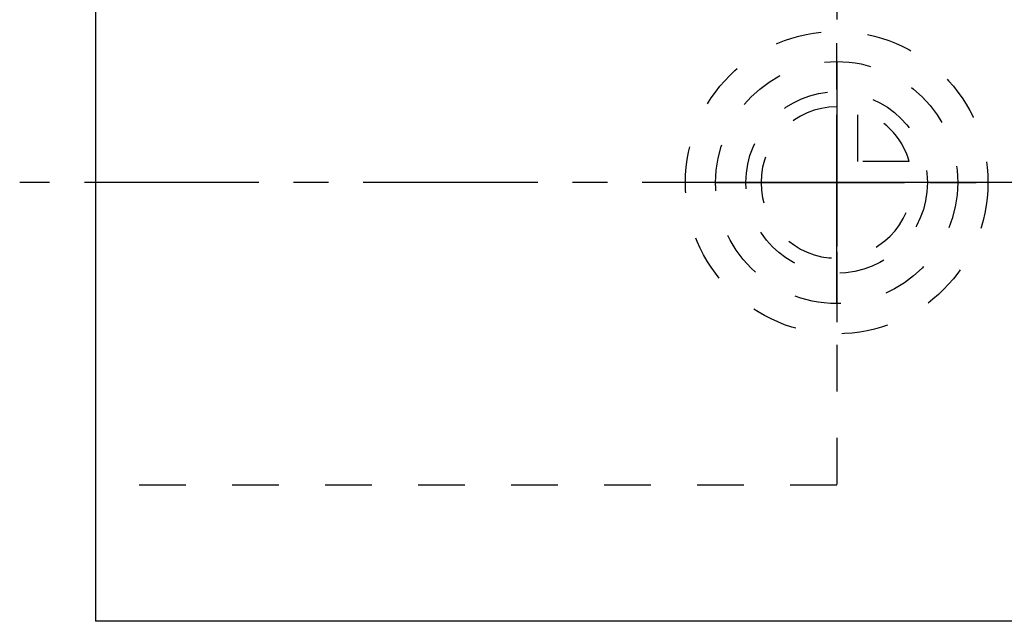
# Model space of a CAD drawing. Header units: millimetres. Extents: x 241 to 349, y 206 to 283.
# Tile 1 of 3: x 241 to 306, y 206 to 246. Entities that reach past the tile are written whole.
import ezdxf

# ---------------------------------------------------------------- set-up
doc = ezdxf.new("R2010")
doc.units = ezdxf.units.MM
doc.header["$LTSCALE"] = 30.734
doc.linetypes.add('CENTER', pattern=[0.6, 0.375, -0.075, 0.075, -0.075])
doc.linetypes.add('HIDDEN', pattern=[0.2, 0.1, -0.1])
doc.layers.get('0').update_dxf_attribs({"linetype": 'CONTINUOUS'})
for name, color, linetype in [('DEFAULT_1', 7, 'CENTER'), ('DEFAULT_2', 8, 'HIDDEN'), ('KONSTR_EL', 7, 'CONTINUOUS')]:
    doc.layers.add(name, color=color, linetype=linetype)

msp = doc.modelspace()

# ---------------------------------------------------------------- linework, layer by layer
at = {"color": 7, "linetype": 'CONTINUOUS'}
for p in [(245.571, 264.067), (333.771, 206.067)]:
    msp.add_line(p, (245.571, 206.067), dxfattribs=at)
at = {"layer": 'DEFAULT_1', "color": 2, "linetype": 'CENTER'}
msp.add_line((348.571, 235.067), (240.571, 235.067), dxfattribs=at)
at = {"layer": 'DEFAULT_2', "color": 8, "linetype": 'HIDDEN'}
for p, q in [((294.571, 255.067), (294.571, 215.067)), ((294.571, 215.067), (245.571, 215.067))]:
    msp.add_line(p, q, dxfattribs=at)
at = {"layer": 'KONSTR_EL', "color": 8, "linetype": 'HIDDEN'}
for p, q in [((294.571, 235.067), (294.571, 240.067)), ((295.971, 236.467), (295.971, 239.867)), ((299.371, 236.467), (295.971, 236.467)), ((294.571, 235.067), (299.571, 235.067))]:
    msp.add_line(p, q, dxfattribs=at)
for radius in [10, 8, 6]:
    msp.add_circle((294.571, 235.067), radius, dxfattribs=at)
for start, end in [(90, 360), (16.2602, 73.7398)]:
    msp.add_arc((294.571, 235.067), 5, start, end, dxfattribs=at)
for points, start_tangent, end_tangent in [([(294.571, 235.067, 10), (294.571, 235.553, 9.952), (294.571, 236.038, 9.905), (294.571, 236.524, 9.857), (294.571, 236.767, 9.833), (294.571, 236.888, 9.821), (294.571, 237.01, 9.81), (294.571, 237.126, 9.774), (294.571, 237.243, 9.739), (294.571, 237.477, 9.669), (294.571, 237.944, 9.528), (294.571, 238.411, 9.386), (294.571, 238.644, 9.316), (294.571, 238.761, 9.281), (294.571, 238.878, 9.245), (294.571, 238.986, 9.188), (294.571, 239.093, 9.131), (294.571, 239.309, 9.016), (294.571, 239.74, 8.787), (294.571, 240.17, 8.558), (294.571, 240.386, 8.444), (294.571, 240.493, 8.386), (294.571, 240.601, 8.329), (294.571, 240.697, 8.251), (294.571, 240.793, 8.172), (294.571, 240.985, 8.015), (294.571, 241.37, 7.7), (294.571, 241.754, 7.386), (294.571, 241.946, 7.228), (294.571, 242.042, 7.15), (294.571, 242.138, 7.071), (294.571, 242.216, 6.977), (294.571, 242.293, 6.883), (294.571, 242.448, 6.694), (294.571, 242.758, 6.317), (294.571, 243.067, 5.94), (294.571, 243.222, 5.751), (294.571, 243.3, 5.657), (294.571, 243.377, 5.563), (294.571, 243.435, 5.455), (294.571, 243.492, 5.348), (294.571, 243.608, 5.133), (294.571, 243.838, 4.703), (294.571, 244.069, 4.273), (294.571, 244.184, 4.058), (294.571, 244.242, 3.95), (294.571, 244.299, 3.843), (294.571, 244.335, 3.726), (294.571, 244.371, 3.61), (294.571, 244.442, 3.376), (294.571, 244.585, 2.91), (294.571, 244.727, 2.443), (294.571, 244.799, 2.21), (294.571, 244.834, 2.093), (294.571, 244.87, 1.977), (294.571, 244.882, 1.853), (294.571, 244.895, 1.73), (294.571, 244.919, 1.482), (294.571, 244.969, 0.988), (294.571, 245.018, 0.494), (294.571, 245.043, 0.247), (294.571, 245.055, 0.124), (294.571, 245.067), (294.571, 245.055, -0.121), (294.571, 245.043, -0.243), (294.571, 245.02, -0.486), (294.571, 244.972, -0.971), (294.571, 244.924, -1.457), (294.571, 244.901, -1.7), (294.571, 244.889, -1.821), (294.571, 244.877, -1.942), (294.571, 244.841, -2.059), (294.571, 244.806, -2.176), (294.571, 244.736, -2.409), (294.571, 244.595, -2.877), (294.571, 244.454, -3.344), (294.571, 244.383, -3.577), (294.571, 244.348, -3.694), (294.571, 244.313, -3.811), (294.571, 244.255, -3.918), (294.571, 244.198, -4.026), (294.571, 244.084, -4.242), (294.571, 243.855, -4.672), (294.571, 243.625, -5.103), (294.571, 243.511, -5.319), (294.571, 243.454, -5.426), (294.571, 243.396, -5.534), (294.571, 243.318, -5.63), (294.571, 243.239, -5.726), (294.571, 243.082, -5.918), (294.571, 242.767, -6.302), (294.571, 242.453, -6.687), (294.571, 242.296, -6.879), (294.571, 242.217, -6.975), (294.571, 242.138, -7.071), (294.571, 242.044, -7.148), (294.571, 241.95, -7.226), (294.571, 241.761, -7.381), (294.571, 241.384, -7.69), (294.571, 241.007, -8), (294.571, 240.819, -8.155), (294.571, 240.724, -8.232), (294.571, 240.63, -8.31), (294.571, 240.523, -8.367), (294.571, 240.415, -8.425), (294.571, 240.2, -8.54), (294.571, 239.77, -8.771), (294.571, 239.34, -9.002), (294.571, 239.125, -9.117), (294.571, 239.018, -9.174), (294.571, 238.91, -9.232), (294.571, 238.793, -9.268), (294.571, 238.677, -9.303), (294.571, 238.444, -9.375), (294.571, 237.977, -9.517), (294.571, 237.51, -9.66), (294.571, 237.277, -9.731), (294.571, 237.16, -9.767), (294.571, 237.044, -9.803), (294.571, 236.92, -9.815), (294.571, 236.797, -9.827), (294.571, 236.55, -9.852), (294.571, 236.055, -9.901), (294.571, 235.561, -9.951), (294.571, 235.067, -10)], (0, 31.077496, -3.047175), (0, -31.625188, -3.156612)), ([(294.571, 235.067, 8), (294.571, 235.456, 7.962), (294.571, 235.844, 7.924), (294.571, 236.233, 7.886), (294.571, 236.427, 7.867), (294.571, 236.524, 7.857), (294.571, 236.621, 7.848), (294.571, 236.714, 7.819), (294.571, 236.808, 7.791), (294.571, 236.995, 7.735), (294.571, 237.368, 7.622), (294.571, 237.742, 7.509), (294.571, 237.929, 7.453), (294.571, 238.022, 7.425), (294.571, 238.116, 7.396), (294.571, 238.202, 7.351), (294.571, 238.288, 7.305), (294.571, 238.46, 7.213), (294.571, 238.805, 7.03), (294.571, 239.15, 6.847), (294.571, 239.322, 6.755), (294.571, 239.408, 6.709), (294.571, 239.494, 6.663), (294.571, 239.571, 6.6), (294.571, 239.648, 6.538), (294.571, 239.802, 6.412), (294.571, 240.109, 6.16), (294.571, 240.417, 5.908), (294.571, 240.57, 5.783), (294.571, 240.647, 5.72), (294.571, 240.724, 5.657), (294.571, 240.786, 5.581), (294.571, 240.848, 5.506), (294.571, 240.972, 5.355), (294.571, 241.22, 5.054), (294.571, 241.467, 4.752), (294.571, 241.591, 4.601), (294.571, 241.653, 4.526), (294.571, 241.715, 4.45), (294.571, 241.761, 4.364), (294.571, 241.807, 4.278), (294.571, 241.9, 4.106), (294.571, 242.084, 3.762), (294.571, 242.268, 3.418), (294.571, 242.361, 3.246), (294.571, 242.407, 3.16), (294.571, 242.453, 3.074), (294.571, 242.481, 2.981), (294.571, 242.51, 2.888), (294.571, 242.567, 2.701), (294.571, 242.681, 2.328), (294.571, 242.795, 1.955), (294.571, 242.852, 1.768), (294.571, 242.881, 1.675), (294.571, 242.909, 1.581), (294.571, 242.919, 1.482), (294.571, 242.929, 1.384), (294.571, 242.949, 1.186), (294.571, 242.988, 0.791), (294.571, 243.028, 0.395), (294.571, 243.047, 0.198), (294.571, 243.057, 0.099), (294.571, 243.067), (294.571, 243.058, -0.097), (294.571, 243.048, -0.194), (294.571, 243.029, -0.388), (294.571, 242.991, -0.777), (294.571, 242.953, -1.165), (294.571, 242.934, -1.36), (294.571, 242.924, -1.457), (294.571, 242.915, -1.554), (294.571, 242.887, -1.647), (294.571, 242.858, -1.741), (294.571, 242.802, -1.928), (294.571, 242.689, -2.301), (294.571, 242.576, -2.675), (294.571, 242.52, -2.862), (294.571, 242.492, -2.955), (294.571, 242.464, -3.049), (294.571, 242.418, -3.135), (294.571, 242.372, -3.221), (294.571, 242.28, -3.393), (294.571, 242.097, -3.738), (294.571, 241.914, -4.082), (294.571, 241.822, -4.255), (294.571, 241.776, -4.341), (294.571, 241.731, -4.427), (294.571, 241.668, -4.504), (294.571, 241.605, -4.581), (294.571, 241.479, -4.735), (294.571, 241.227, -5.042), (294.571, 240.976, -5.349), (294.571, 240.85, -5.503), (294.571, 240.787, -5.58), (294.571, 240.724, -5.657), (294.571, 240.649, -5.719), (294.571, 240.573, -5.781), (294.571, 240.422, -5.905), (294.571, 240.121, -6.152), (294.571, 239.819, -6.4), (294.571, 239.668, -6.524), (294.571, 239.593, -6.586), (294.571, 239.518, -6.648), (294.571, 239.432, -6.694), (294.571, 239.346, -6.74), (294.571, 239.174, -6.832), (294.571, 238.83, -7.017), (294.571, 238.486, -7.201), (294.571, 238.314, -7.293), (294.571, 238.228, -7.34), (294.571, 238.142, -7.386), (294.571, 238.048, -7.414), (294.571, 237.955, -7.443), (294.571, 237.768, -7.5), (294.571, 237.395, -7.614), (294.571, 237.022, -7.728), (294.571, 236.835, -7.785), (294.571, 236.742, -7.814), (294.571, 236.648, -7.842), (294.571, 236.55, -7.852), (294.571, 236.451, -7.862), (294.571, 236.253, -7.882), (294.571, 235.858, -7.921), (294.571, 235.463, -7.961), (294.571, 235.067, -8)], (0, 24.861997, -2.43774), (0, -25.300151, -2.52529)), ([(294.571, 241.067), (294.571, 241.024, -0.437), (294.571, 240.981, -0.874), (294.571, 240.96, -1.093), (294.571, 240.942, -1.2), (294.571, 240.911, -1.306), (294.571, 240.847, -1.516), (294.571, 240.784, -1.726), (294.571, 240.72, -1.936), (294.571, 240.657, -2.146), (294.571, 240.625, -2.251), (294.571, 240.58, -2.351), (294.571, 240.477, -2.545), (294.571, 240.271, -2.933), (294.571, 240.168, -3.126), (294.571, 240.116, -3.223), (294.571, 240.065, -3.32), (294.571, 239.994, -3.407), (294.571, 239.923, -3.493), (294.571, 239.782, -3.666), (294.571, 239.499, -4.012), (294.571, 239.357, -4.185), (294.571, 239.282, -4.266), (294.571, 239.197, -4.336), (294.571, 239.027, -4.475), (294.571, 238.857, -4.614), (294.571, 238.688, -4.754), (294.571, 238.518, -4.893), (294.571, 238.433, -4.963), (294.571, 238.34, -5.02), (294.571, 238.147, -5.124), (294.571, 237.76, -5.332), (294.571, 237.566, -5.436), (294.571, 237.47, -5.487), (294.571, 237.373, -5.539), (294.571, 237.268, -5.571), (294.571, 237.163, -5.603), (294.571, 236.953, -5.668), (294.571, 236.533, -5.796), (294.571, 236.323, -5.86), (294.571, 236.216, -5.885), (294.571, 236.105, -5.896), (294.571, 235.883, -5.919), (294.571, 235.66, -5.941), (294.571, 235.438, -5.963), (294.571, 235.215, -5.985), (294.571, 235.104, -5.996), (294.571, 234.994, -5.993), (294.571, 234.776, -5.971), (294.571, 234.339, -5.929), (294.571, 234.12, -5.907), (294.571, 234.011, -5.896), (294.571, 233.902, -5.886), (294.571, 233.797, -5.854), (294.571, 233.692, -5.822), (294.571, 233.481, -5.759), (294.571, 233.061, -5.632), (294.571, 232.851, -5.568), (294.571, 232.748, -5.53), (294.571, 232.652, -5.479), (294.571, 232.458, -5.375), (294.571, 232.264, -5.272), (294.571, 232.07, -5.169), (294.571, 231.876, -5.066), (294.571, 231.779, -5.015), (294.571, 231.689, -4.95), (294.571, 231.516, -4.809), (294.571, 231.17, -4.526), (294.571, 230.997, -4.384), (294.571, 230.911, -4.313), (294.571, 230.825, -4.243), (294.571, 230.755, -4.158), (294.571, 230.685, -4.073), (294.571, 230.546, -3.903), (294.571, 230.267, -3.564), (294.571, 230.128, -3.394), (294.571, 230.064, -3.306), (294.571, 230.012, -3.209), (294.571, 229.908, -3.015), (294.571, 229.805, -2.822), (294.571, 229.701, -2.628), (294.571, 229.597, -2.435), (294.571, 229.545, -2.338), (294.571, 229.507, -2.236), (294.571, 229.442, -2.026), (294.571, 229.314, -1.606), (294.571, 229.25, -1.396), (294.571, 229.218, -1.291), (294.571, 229.186, -1.186), (294.571, 229.174, -1.075), (294.571, 229.163, -0.964), (294.571, 229.141, -0.741), (294.571, 229.097, -0.296), (294.571, 229.075, -0.074), (294.571, 229.071, 0.036), (294.571, 229.081, 0.146), (294.571, 229.103, 0.364), (294.571, 229.124, 0.583), (294.571, 229.146, 0.801), (294.571, 229.167, 1.02), (294.571, 229.178, 1.129), (294.571, 229.203, 1.235), (294.571, 229.266, 1.446), (294.571, 229.393, 1.866), (294.571, 229.456, 2.076), (294.571, 229.488, 2.181), (294.571, 229.52, 2.286), (294.571, 229.571, 2.383), (294.571, 229.623, 2.48), (294.571, 229.726, 2.674), (294.571, 229.932, 3.062), (294.571, 230.035, 3.256), (294.571, 230.093, 3.349), (294.571, 230.164, 3.436), (294.571, 230.306, 3.609), (294.571, 230.447, 3.781), (294.571, 230.589, 3.954), (294.571, 230.73, 4.127), (294.571, 230.801, 4.214), (294.571, 230.881, 4.289), (294.571, 231.051, 4.428), (294.571, 231.39, 4.707), (294.571, 231.56, 4.847), (294.571, 231.645, 4.916), (294.571, 231.729, 4.986), (294.571, 231.826, 5.038), (294.571, 231.923, 5.09), (294.571, 232.116, 5.193), (294.571, 232.503, 5.401), (294.571, 232.697, 5.505), (294.571, 232.796, 5.55), (294.571, 232.901, 5.582), (294.571, 233.111, 5.646), (294.571, 233.321, 5.71), (294.571, 233.531, 5.775), (294.571, 233.741, 5.839), (294.571, 233.846, 5.871), (294.571, 233.955, 5.889), (294.571, 234.067, 5.9), (294.571, 234.178, 5.911), (294.571, 234.622, 5.956), (294.571, 235.067, 6)], (0, -2.742458, -27.969747), (0, 28.462659, 2.840951)), ([(294.571, 235.067, 6), (294.571, 235.65, 5.943), (294.571, 235.941, 5.914), (294.571, 236.087, 5.9), (294.571, 236.16, 5.893), (294.571, 236.233, 5.886), (294.571, 236.303, 5.865), (294.571, 236.373, 5.843), (294.571, 236.513, 5.801), (294.571, 236.793, 5.717), (294.571, 237.073, 5.632), (294.571, 237.213, 5.59), (294.571, 237.284, 5.568), (294.571, 237.354, 5.547), (294.571, 237.418, 5.513), (294.571, 237.483, 5.479), (294.571, 237.612, 5.41), (294.571, 237.871, 5.272), (294.571, 238.129, 5.135), (294.571, 238.258, 5.066), (294.571, 238.323, 5.032), (294.571, 238.388, 4.998), (294.571, 238.445, 4.95), (294.571, 238.503, 4.903), (294.571, 238.618, 4.809), (294.571, 238.849, 4.62), (294.571, 239.079, 4.431), (294.571, 239.195, 4.337), (294.571, 239.252, 4.29), (294.571, 239.31, 4.243), (294.571, 239.356, 4.186), (294.571, 239.403, 4.13), (294.571, 239.496, 4.016), (294.571, 239.681, 3.79), (294.571, 239.867, 3.564), (294.571, 239.96, 3.451), (294.571, 240.007, 3.394), (294.571, 240.053, 3.338), (294.571, 240.088, 3.273), (294.571, 240.122, 3.209), (294.571, 240.191, 3.08), (294.571, 240.33, 2.822), (294.571, 240.468, 2.564), (294.571, 240.537, 2.435), (294.571, 240.572, 2.37), (294.571, 240.606, 2.306), (294.571, 240.628, 2.236), (294.571, 240.649, 2.166), (294.571, 240.692, 2.026), (294.571, 240.778, 1.746), (294.571, 240.863, 1.466), (294.571, 240.906, 1.326), (294.571, 240.927, 1.256), (294.571, 240.949, 1.186), (294.571, 240.956, 1.112), (294.571, 240.964, 1.038), (294.571, 240.978, 0.889), (294.571, 241.008, 0.593), (294.571, 241.067, 0)], (0, 9.323249, -0.914153), (0, 0.946984, -9.487554)), ([(294.571, 240.067), (294.571, 240.031, -0.364), (294.571, 239.996, -0.728), (294.571, 239.978, -0.91), (294.571, 239.963, -1), (294.571, 239.937, -1.088), (294.571, 239.884, -1.263), (294.571, 239.831, -1.438), (294.571, 239.778, -1.613), (294.571, 239.725, -1.789), (294.571, 239.699, -1.876), (294.571, 239.661, -1.959), (294.571, 239.575, -2.121), (294.571, 239.404, -2.444), (294.571, 239.318, -2.605), (294.571, 239.275, -2.686), (294.571, 239.232, -2.767), (294.571, 239.173, -2.839), (294.571, 239.114, -2.911), (294.571, 238.996, -3.055), (294.571, 238.76, -3.343), (294.571, 238.642, -3.487), (294.571, 238.579, -3.555), (294.571, 238.508, -3.613), (294.571, 238.367, -3.729), (294.571, 238.226, -3.845), (294.571, 238.084, -3.961), (294.571, 237.943, -4.077), (294.571, 237.872, -4.136), (294.571, 237.795, -4.184), (294.571, 237.634, -4.27), (294.571, 237.311, -4.443), (294.571, 237.15, -4.53), (294.571, 237.069, -4.573), (294.571, 236.989, -4.616), (294.571, 236.901, -4.643), (294.571, 236.814, -4.67), (294.571, 236.639, -4.723), (294.571, 236.289, -4.83), (294.571, 236.114, -4.884), (294.571, 236.025, -4.904), (294.571, 235.932, -4.914), (294.571, 235.747, -4.932), (294.571, 235.561, -4.951), (294.571, 235.376, -4.969), (294.571, 235.191, -4.988), (294.571, 235.098, -4.997), (294.571, 235.006, -4.994), (294.571, 234.824, -4.976), (294.571, 234.46, -4.94), (294.571, 234.278, -4.923), (294.571, 234.187, -4.914), (294.571, 234.096, -4.905), (294.571, 234.008, -4.878), (294.571, 233.921, -4.852), (294.571, 233.746, -4.799), (294.571, 233.395, -4.693), (294.571, 233.22, -4.64), (294.571, 233.135, -4.608), (294.571, 233.054, -4.565), (294.571, 232.893, -4.48), (294.571, 232.731, -4.394), (294.571, 232.569, -4.308), (294.571, 232.408, -4.222), (294.571, 232.327, -4.179), (294.571, 232.252, -4.125), (294.571, 232.108, -4.007), (294.571, 231.82, -3.771), (294.571, 231.676, -3.653), (294.571, 231.604, -3.595), (294.571, 231.532, -3.536), (294.571, 231.474, -3.465), (294.571, 231.416, -3.394), (294.571, 231.299, -3.253), (294.571, 231.067, -2.97), (294.571, 230.951, -2.829), (294.571, 230.898, -2.755), (294.571, 230.855, -2.674), (294.571, 230.768, -2.513), (294.571, 230.682, -2.351), (294.571, 230.595, -2.19), (294.571, 230.509, -2.029), (294.571, 230.466, -1.948), (294.571, 230.433, -1.863), (294.571, 230.38, -1.688), (294.571, 230.273, -1.338), (294.571, 230.219, -1.163), (294.571, 230.193, -1.076), (294.571, 230.166, -0.988), (294.571, 230.157, -0.896), (294.571, 230.147, -0.803), (294.571, 230.129, -0.618), (294.571, 230.092, -0.247), (294.571, 230.073, -0.062), (294.571, 230.07, 0.03), (294.571, 230.079, 0.121), (294.571, 230.097, 0.303), (294.571, 230.115, 0.486), (294.571, 230.133, 0.668), (294.571, 230.151, 0.85), (294.571, 230.159, 0.941), (294.571, 230.18, 1.03), (294.571, 230.233, 1.205), (294.571, 230.339, 1.555), (294.571, 230.392, 1.73), (294.571, 230.418, 1.818), (294.571, 230.444, 1.905), (294.571, 230.487, 1.986), (294.571, 230.53, 2.067), (294.571, 230.616, 2.228), (294.571, 230.788, 2.552), (294.571, 230.874, 2.713), (294.571, 230.922, 2.791), (294.571, 230.981, 2.863), (294.571, 231.099, 3.007), (294.571, 231.217, 3.151), (294.571, 231.335, 3.295), (294.571, 231.453, 3.439), (294.571, 231.512, 3.512), (294.571, 231.579, 3.574), (294.571, 231.72, 3.69), (294.571, 232.003, 3.923), (294.571, 232.144, 4.039), (294.571, 232.215, 4.097), (294.571, 232.286, 4.155), (294.571, 232.366, 4.198), (294.571, 232.447, 4.241), (294.571, 232.608, 4.328), (294.571, 232.931, 4.501), (294.571, 233.092, 4.587), (294.571, 233.175, 4.625), (294.571, 233.262, 4.652), (294.571, 233.437, 4.705), (294.571, 233.612, 4.759), (294.571, 233.787, 4.812), (294.571, 233.962, 4.866), (294.571, 234.05, 4.892), (294.571, 234.141, 4.908), (294.571, 234.326, 4.926), (294.571, 234.697, 4.963), (294.571, 235.067, 5)], (0, -2.285381, -23.308122), (0, 23.718882, 2.367459)), ([(294.571, 236.467, 4.8), (294.571, 236.754, 4.69), (294.571, 237.041, 4.58), (294.571, 237.185, 4.525), (294.571, 237.255, 4.494), (294.571, 237.323, 4.454), (294.571, 237.593, 4.295), (294.571, 237.863, 4.136), (294.571, 237.931, 4.096), (294.571, 237.994, 4.049), (294.571, 238.114, 3.948), (294.571, 238.354, 3.746), (294.571, 238.474, 3.645), (294.571, 238.594, 3.544), (294.571, 238.696, 3.425), (294.571, 238.797, 3.305), (294.571, 239, 3.066), (294.571, 239.102, 2.946), (294.571, 239.149, 2.884), (294.571, 239.189, 2.816), (294.571, 239.35, 2.547), (294.571, 239.51, 2.277), (294.571, 239.55, 2.21), (294.571, 239.582, 2.138), (294.571, 239.639, 1.99), (294.571, 239.753, 1.695), (294.571, 239.867, 1.4)], (0, 4.590994, -1.75866), (0, 1.822375, -4.722796)), ([(294.571, 235.067, -10), (294.085, 235.067, -9.952), (293.6, 235.067, -9.905), (293.114, 235.067, -9.857), (292.871, 235.067, -9.833), (292.75, 235.067, -9.821), (292.629, 235.067, -9.81), (292.512, 235.067, -9.774), (292.395, 235.067, -9.739), (292.162, 235.067, -9.669), (291.695, 235.067, -9.528), (291.227, 235.067, -9.386), (290.994, 235.067, -9.316), (290.877, 235.067, -9.281), (290.76, 235.067, -9.245), (290.653, 235.067, -9.188), (290.545, 235.067, -9.131), (290.33, 235.067, -9.016), (289.899, 235.067, -8.787), (289.468, 235.067, -8.558), (289.253, 235.067, -8.444), (289.145, 235.067, -8.386), (289.037, 235.067, -8.329), (288.941, 235.067, -8.251), (288.845, 235.067, -8.172), (288.653, 235.067, -8.015), (288.269, 235.067, -7.7), (287.884, 235.067, -7.386), (287.692, 235.067, -7.228), (287.596, 235.067, -7.15), (287.5, 235.067, -7.071), (287.423, 235.067, -6.977), (287.345, 235.067, -6.883), (287.19, 235.067, -6.694), (286.881, 235.067, -6.317), (286.571, 235.067, -5.94), (286.416, 235.067, -5.751), (286.339, 235.067, -5.657), (286.261, 235.067, -5.563), (286.204, 235.067, -5.455), (286.146, 235.067, -5.348), (286.031, 235.067, -5.133), (285.8, 235.067, -4.703), (285.57, 235.067, -4.273), (285.454, 235.067, -4.058), (285.397, 235.067, -3.95), (285.339, 235.067, -3.843), (285.303, 235.067, -3.726), (285.268, 235.067, -3.61), (285.196, 235.067, -3.376), (285.054, 235.067, -2.91), (284.911, 235.067, -2.443), (284.84, 235.067, -2.21), (284.804, 235.067, -2.093), (284.768, 235.067, -1.977), (284.756, 235.067, -1.853), (284.744, 235.067, -1.73), (284.719, 235.067, -1.482), (284.67, 235.067, -0.988), (284.62, 235.067, -0.494), (284.596, 235.067, -0.247), (284.583, 235.067, -0.124), (284.571, 235.067), (284.583, 235.067, 0.121), (284.595, 235.067, 0.243), (284.619, 235.067, 0.486), (284.666, 235.067, 0.971), (284.714, 235.067, 1.457), (284.738, 235.067, 1.7), (284.75, 235.067, 1.821), (284.761, 235.067, 1.942), (284.797, 235.067, 2.059), (284.832, 235.067, 2.176), (284.903, 235.067, 2.409), (285.044, 235.067, 2.877), (285.185, 235.067, 3.344), (285.255, 235.067, 3.577), (285.29, 235.067, 3.694), (285.326, 235.067, 3.811), (285.383, 235.067, 3.918), (285.44, 235.067, 4.026), (285.555, 235.067, 4.242), (285.784, 235.067, 4.672), (286.013, 235.067, 5.103), (286.127, 235.067, 5.319), (286.185, 235.067, 5.426), (286.242, 235.067, 5.534), (286.32, 235.067, 5.63), (286.399, 235.067, 5.726), (286.556, 235.067, 5.918), (286.871, 235.067, 6.302), (287.185, 235.067, 6.687), (287.343, 235.067, 6.879), (287.421, 235.067, 6.975), (287.5, 235.067, 7.071), (287.594, 235.067, 7.148), (287.688, 235.067, 7.226), (287.877, 235.067, 7.381), (288.254, 235.067, 7.69), (288.631, 235.067, 8), (288.82, 235.067, 8.155), (288.914, 235.067, 8.232), (289.008, 235.067, 8.31), (289.116, 235.067, 8.367), (289.223, 235.067, 8.425), (289.438, 235.067, 8.54), (289.868, 235.067, 8.771), (290.298, 235.067, 9.002), (290.513, 235.067, 9.117), (290.621, 235.067, 9.174), (290.728, 235.067, 9.232), (290.845, 235.067, 9.268), (290.961, 235.067, 9.303), (291.195, 235.067, 9.375), (291.661, 235.067, 9.517), (292.128, 235.067, 9.66), (292.361, 235.067, 9.731), (292.478, 235.067, 9.767), (292.594, 235.067, 9.803), (292.718, 235.067, 9.815), (292.842, 235.067, 9.827), (293.089, 235.067, 9.852), (293.583, 235.067, 9.901), (294.077, 235.067, 9.951), (294.571, 235.067, 10)], (-31.077496, 0, 3.047175), (31.625188, 0, 3.156612)), ([(294.571, 235.067, -8), (294.183, 235.067, -7.962), (293.794, 235.067, -7.924), (293.406, 235.067, -7.886), (293.211, 235.067, -7.867), (293.114, 235.067, -7.857), (293.017, 235.067, -7.848), (292.924, 235.067, -7.819), (292.83, 235.067, -7.791), (292.643, 235.067, -7.735), (292.27, 235.067, -7.622), (291.896, 235.067, -7.509), (291.709, 235.067, -7.453), (291.616, 235.067, -7.425), (291.522, 235.067, -7.396), (291.436, 235.067, -7.351), (291.35, 235.067, -7.305), (291.178, 235.067, -7.213), (290.833, 235.067, -7.03), (290.489, 235.067, -6.847), (290.316, 235.067, -6.755), (290.23, 235.067, -6.709), (290.144, 235.067, -6.663), (290.067, 235.067, -6.6), (289.99, 235.067, -6.538), (289.836, 235.067, -6.412), (289.529, 235.067, -6.16), (289.222, 235.067, -5.908), (289.068, 235.067, -5.783), (288.991, 235.067, -5.72), (288.914, 235.067, -5.657), (288.852, 235.067, -5.581), (288.79, 235.067, -5.506), (288.666, 235.067, -5.355), (288.419, 235.067, -5.054), (288.171, 235.067, -4.752), (288.047, 235.067, -4.601), (287.985, 235.067, -4.526), (287.923, 235.067, -4.45), (287.877, 235.067, -4.364), (287.831, 235.067, -4.278), (287.739, 235.067, -4.106), (287.554, 235.067, -3.762), (287.37, 235.067, -3.418), (287.278, 235.067, -3.246), (287.231, 235.067, -3.16), (287.185, 235.067, -3.074), (287.157, 235.067, -2.981), (287.128, 235.067, -2.888), (287.071, 235.067, -2.701), (286.957, 235.067, -2.328), (286.843, 235.067, -1.955), (286.786, 235.067, -1.768), (286.757, 235.067, -1.675), (286.729, 235.067, -1.581), (286.719, 235.067, -1.482), (286.709, 235.067, -1.384), (286.689, 235.067, -1.186), (286.65, 235.067, -0.791), (286.61, 235.067, -0.395), (286.591, 235.067, -0.198), (286.581, 235.067, -0.099), (286.571, 235.067), (286.581, 235.067, 0.097), (286.59, 235.067, 0.194), (286.609, 235.067, 0.388), (286.647, 235.067, 0.777), (286.685, 235.067, 1.165), (286.704, 235.067, 1.36), (286.714, 235.067, 1.457), (286.723, 235.067, 1.554), (286.752, 235.067, 1.647), (286.78, 235.067, 1.741), (286.836, 235.067, 1.928), (286.949, 235.067, 2.301), (287.062, 235.067, 2.675), (287.118, 235.067, 2.862), (287.146, 235.067, 2.955), (287.175, 235.067, 3.049), (287.22, 235.067, 3.135), (287.266, 235.067, 3.221), (287.358, 235.067, 3.393), (287.541, 235.067, 3.738), (287.724, 235.067, 4.082), (287.816, 235.067, 4.255), (287.862, 235.067, 4.341), (287.908, 235.067, 4.427), (287.971, 235.067, 4.504), (288.033, 235.067, 4.581), (288.159, 235.067, 4.735), (288.411, 235.067, 5.042), (288.663, 235.067, 5.349), (288.788, 235.067, 5.503), (288.851, 235.067, 5.58), (288.914, 235.067, 5.657), (288.99, 235.067, 5.719), (289.065, 235.067, 5.781), (289.216, 235.067, 5.905), (289.517, 235.067, 6.152), (289.819, 235.067, 6.4), (289.97, 235.067, 6.524), (290.045, 235.067, 6.586), (290.121, 235.067, 6.648), (290.207, 235.067, 6.694), (290.293, 235.067, 6.74), (290.465, 235.067, 6.832), (290.809, 235.067, 7.017), (291.153, 235.067, 7.201), (291.325, 235.067, 7.293), (291.411, 235.067, 7.34), (291.497, 235.067, 7.386), (291.59, 235.067, 7.414), (291.683, 235.067, 7.443), (291.87, 235.067, 7.5), (292.243, 235.067, 7.614), (292.617, 235.067, 7.728), (292.803, 235.067, 7.785), (292.896, 235.067, 7.814), (292.99, 235.067, 7.842), (293.089, 235.067, 7.852), (293.187, 235.067, 7.862), (293.385, 235.067, 7.882), (293.78, 235.067, 7.921), (294.176, 235.067, 7.961), (294.571, 235.067, 8)], (-24.861997, 0, 2.43774), (25.300151, 0, 2.52529)), ([(300.571, 235.067), (300.528, 235.067, -0.437), (300.485, 235.067, -0.874), (300.464, 235.067, -1.093), (300.446, 235.067, -1.2), (300.414, 235.067, -1.306), (300.351, 235.067, -1.516), (300.288, 235.067, -1.726), (300.224, 235.067, -1.936), (300.161, 235.067, -2.146), (300.129, 235.067, -2.251), (300.084, 235.067, -2.351), (299.981, 235.067, -2.545), (299.775, 235.067, -2.933), (299.672, 235.067, -3.126), (299.62, 235.067, -3.223), (299.569, 235.067, -3.32), (299.498, 235.067, -3.407), (299.427, 235.067, -3.493), (299.285, 235.067, -3.666), (299.002, 235.067, -4.012), (298.861, 235.067, -4.185), (298.785, 235.067, -4.266), (298.701, 235.067, -4.336), (298.531, 235.067, -4.475), (298.361, 235.067, -4.614), (298.192, 235.067, -4.754), (298.022, 235.067, -4.893), (297.937, 235.067, -4.963), (297.844, 235.067, -5.02), (297.651, 235.067, -5.124), (297.264, 235.067, -5.332), (297.07, 235.067, -5.436), (296.974, 235.067, -5.487), (296.877, 235.067, -5.539), (296.772, 235.067, -5.571), (296.667, 235.067, -5.603), (296.457, 235.067, -5.668), (296.037, 235.067, -5.796), (295.827, 235.067, -5.86), (295.72, 235.067, -5.885), (295.609, 235.067, -5.896), (295.386, 235.067, -5.919), (295.164, 235.067, -5.941), (294.942, 235.067, -5.963), (294.719, 235.067, -5.985), (294.608, 235.067, -5.996), (294.498, 235.067, -5.993), (294.28, 235.067, -5.971), (293.843, 235.067, -5.929), (293.624, 235.067, -5.907), (293.515, 235.067, -5.896), (293.406, 235.067, -5.886), (293.301, 235.067, -5.854), (293.195, 235.067, -5.822), (292.985, 235.067, -5.759), (292.565, 235.067, -5.632), (292.355, 235.067, -5.568), (292.252, 235.067, -5.53), (292.155, 235.067, -5.479), (291.962, 235.067, -5.375), (291.768, 235.067, -5.272), (291.574, 235.067, -5.169), (291.38, 235.067, -5.066), (291.283, 235.067, -5.015), (291.193, 235.067, -4.95), (291.02, 235.067, -4.809), (290.674, 235.067, -4.526), (290.501, 235.067, -4.384), (290.415, 235.067, -4.313), (290.328, 235.067, -4.243), (290.259, 235.067, -4.158), (290.189, 235.067, -4.073), (290.05, 235.067, -3.903), (289.771, 235.067, -3.564), (289.632, 235.067, -3.394), (289.568, 235.067, -3.306), (289.516, 235.067, -3.209), (289.412, 235.067, -3.015), (289.308, 235.067, -2.822), (289.205, 235.067, -2.628), (289.101, 235.067, -2.435), (289.049, 235.067, -2.338), (289.01, 235.067, -2.236), (288.946, 235.067, -2.026), (288.818, 235.067, -1.606), (288.754, 235.067, -1.396), (288.722, 235.067, -1.291), (288.689, 235.067, -1.186), (288.678, 235.067, -1.075), (288.667, 235.067, -0.964), (288.645, 235.067, -0.741), (288.601, 235.067, -0.296), (288.578, 235.067, -0.074), (288.575, 235.067, 0.036), (288.585, 235.067, 0.146), (288.607, 235.067, 0.364), (288.628, 235.067, 0.583), (288.65, 235.067, 0.801), (288.671, 235.067, 1.02), (288.682, 235.067, 1.129), (288.706, 235.067, 1.235), (288.77, 235.067, 1.446), (288.897, 235.067, 1.866), (288.96, 235.067, 2.076), (288.992, 235.067, 2.181), (289.024, 235.067, 2.286), (289.075, 235.067, 2.383), (289.127, 235.067, 2.48), (289.23, 235.067, 2.674), (289.436, 235.067, 3.062), (289.539, 235.067, 3.256), (289.597, 235.067, 3.349), (289.668, 235.067, 3.436), (289.809, 235.067, 3.609), (289.951, 235.067, 3.781), (290.092, 235.067, 3.954), (290.234, 235.067, 4.127), (290.305, 235.067, 4.214), (290.385, 235.067, 4.289), (290.555, 235.067, 4.428), (290.894, 235.067, 4.707), (291.064, 235.067, 4.847), (291.148, 235.067, 4.916), (291.233, 235.067, 4.986), (291.33, 235.067, 5.038), (291.427, 235.067, 5.09), (291.62, 235.067, 5.193), (292.007, 235.067, 5.401), (292.201, 235.067, 5.505), (292.3, 235.067, 5.55), (292.405, 235.067, 5.582), (292.615, 235.067, 5.646), (292.825, 235.067, 5.71), (293.035, 235.067, 5.775), (293.245, 235.067, 5.839), (293.35, 235.067, 5.871), (293.459, 235.067, 5.889), (293.57, 235.067, 5.9), (293.682, 235.067, 5.911), (294.126, 235.067, 5.956), (294.571, 235.067, 6)], (-2.742458, 0, -27.969747), (28.462659, 0, 2.840951)), ([(299.571, 235.067), (299.535, 235.067, -0.364), (299.5, 235.067, -0.728), (299.482, 235.067, -0.91), (299.467, 235.067, -1), (299.441, 235.067, -1.088), (299.388, 235.067, -1.263), (299.335, 235.067, -1.438), (299.282, 235.067, -1.613), (299.229, 235.067, -1.789), (299.203, 235.067, -1.876), (299.165, 235.067, -1.959), (299.079, 235.067, -2.121), (298.907, 235.067, -2.444), (298.822, 235.067, -2.605), (298.779, 235.067, -2.686), (298.736, 235.067, -2.767), (298.677, 235.067, -2.839), (298.618, 235.067, -2.911), (298.5, 235.067, -3.055), (298.264, 235.067, -3.343), (298.146, 235.067, -3.487), (298.083, 235.067, -3.555), (298.012, 235.067, -3.613), (297.871, 235.067, -3.729), (297.73, 235.067, -3.845), (297.588, 235.067, -3.961), (297.447, 235.067, -4.077), (297.376, 235.067, -4.136), (297.299, 235.067, -4.184), (297.138, 235.067, -4.27), (296.815, 235.067, -4.443), (296.654, 235.067, -4.53), (296.573, 235.067, -4.573), (296.493, 235.067, -4.616), (296.405, 235.067, -4.643), (296.318, 235.067, -4.67), (296.143, 235.067, -4.723), (295.793, 235.067, -4.83), (295.618, 235.067, -4.884), (295.528, 235.067, -4.904), (295.436, 235.067, -4.914), (295.25, 235.067, -4.932), (295.065, 235.067, -4.951), (294.88, 235.067, -4.969), (294.695, 235.067, -4.988), (294.602, 235.067, -4.997), (294.51, 235.067, -4.994), (294.328, 235.067, -4.976), (293.964, 235.067, -4.94), (293.782, 235.067, -4.923), (293.691, 235.067, -4.914), (293.6, 235.067, -4.905), (293.512, 235.067, -4.878), (293.425, 235.067, -4.852), (293.25, 235.067, -4.799), (292.899, 235.067, -4.693), (292.724, 235.067, -4.64), (292.639, 235.067, -4.608), (292.558, 235.067, -4.565), (292.396, 235.067, -4.48), (292.235, 235.067, -4.394), (292.073, 235.067, -4.308), (291.912, 235.067, -4.222), (291.831, 235.067, -4.179), (291.756, 235.067, -4.125), (291.612, 235.067, -4.007), (291.324, 235.067, -3.771), (291.18, 235.067, -3.653), (291.108, 235.067, -3.595), (291.036, 235.067, -3.536), (290.977, 235.067, -3.465), (290.919, 235.067, -3.394), (290.803, 235.067, -3.253), (290.571, 235.067, -2.97), (290.455, 235.067, -2.829), (290.402, 235.067, -2.755), (290.358, 235.067, -2.674), (290.272, 235.067, -2.513), (290.186, 235.067, -2.351), (290.099, 235.067, -2.19), (290.013, 235.067, -2.029), (289.969, 235.067, -1.948), (289.937, 235.067, -1.863), (289.884, 235.067, -1.688), (289.777, 235.067, -1.338), (289.723, 235.067, -1.163), (289.696, 235.067, -1.076), (289.67, 235.067, -0.988), (289.66, 235.067, -0.896), (289.651, 235.067, -0.803), (289.633, 235.067, -0.618), (289.596, 235.067, -0.247), (289.577, 235.067, -0.062), (289.574, 235.067, 0.03), (289.583, 235.067, 0.121), (289.601, 235.067, 0.303), (289.619, 235.067, 0.486), (289.637, 235.067, 0.668), (289.654, 235.067, 0.85), (289.663, 235.067, 0.941), (289.684, 235.067, 1.03), (289.737, 235.067, 1.205), (289.843, 235.067, 1.555), (289.895, 235.067, 1.73), (289.922, 235.067, 1.818), (289.948, 235.067, 1.905), (289.991, 235.067, 1.986), (290.034, 235.067, 2.067), (290.12, 235.067, 2.228), (290.292, 235.067, 2.552), (290.378, 235.067, 2.713), (290.426, 235.067, 2.791), (290.485, 235.067, 2.863), (290.603, 235.067, 3.007), (290.721, 235.067, 3.151), (290.839, 235.067, 3.295), (290.957, 235.067, 3.439), (291.016, 235.067, 3.512), (291.083, 235.067, 3.574), (291.224, 235.067, 3.69), (291.507, 235.067, 3.923), (291.648, 235.067, 4.039), (291.719, 235.067, 4.097), (291.79, 235.067, 4.155), (291.87, 235.067, 4.198), (291.951, 235.067, 4.241), (292.112, 235.067, 4.328), (292.435, 235.067, 4.501), (292.596, 235.067, 4.587), (292.679, 235.067, 4.625), (292.766, 235.067, 4.652), (292.941, 235.067, 4.705), (293.116, 235.067, 4.759), (293.291, 235.067, 4.812), (293.466, 235.067, 4.866), (293.554, 235.067, 4.892), (293.645, 235.067, 4.908), (293.83, 235.067, 4.926), (294.2, 235.067, 4.963), (294.571, 235.067, 5)], (-2.285381, 0, -23.308122), (23.718882, 0, 2.367459)), ([(294.571, 235.067, 8), (294.96, 235.067, 7.962), (295.348, 235.067, 7.924), (295.736, 235.067, 7.886), (295.931, 235.067, 7.867), (296.028, 235.067, 7.857), (296.125, 235.067, 7.848), (296.218, 235.067, 7.819), (296.312, 235.067, 7.791), (296.499, 235.067, 7.735), (296.872, 235.067, 7.622), (297.246, 235.067, 7.509), (297.433, 235.067, 7.453), (297.526, 235.067, 7.425), (297.62, 235.067, 7.396), (297.706, 235.067, 7.351), (297.792, 235.067, 7.305), (297.964, 235.067, 7.213), (298.309, 235.067, 7.03), (298.654, 235.067, 6.847), (298.826, 235.067, 6.755), (298.912, 235.067, 6.709), (298.998, 235.067, 6.663), (299.075, 235.067, 6.6), (299.152, 235.067, 6.538), (299.306, 235.067, 6.412), (299.613, 235.067, 6.16), (299.92, 235.067, 5.908), (300.074, 235.067, 5.783), (300.151, 235.067, 5.72), (300.228, 235.067, 5.657), (300.29, 235.067, 5.581), (300.352, 235.067, 5.506), (300.476, 235.067, 5.355), (300.723, 235.067, 5.054), (300.971, 235.067, 4.752), (301.095, 235.067, 4.601), (301.157, 235.067, 4.526), (301.219, 235.067, 4.45), (301.265, 235.067, 4.364), (301.311, 235.067, 4.278), (301.403, 235.067, 4.106), (301.588, 235.067, 3.762), (301.772, 235.067, 3.418), (301.864, 235.067, 3.246), (301.911, 235.067, 3.16), (301.957, 235.067, 3.074), (301.985, 235.067, 2.981), (302.014, 235.067, 2.888), (302.071, 235.067, 2.701), (302.185, 235.067, 2.328), (302.299, 235.067, 1.955), (302.356, 235.067, 1.768), (302.385, 235.067, 1.675), (302.413, 235.067, 1.581), (302.423, 235.067, 1.482), (302.433, 235.067, 1.384), (302.453, 235.067, 1.186), (302.492, 235.067, 0.791), (302.532, 235.067, 0.395), (302.551, 235.067, 0.198), (302.561, 235.067, 0.099), (302.571, 235.067), (302.562, 235.067, -0.097), (302.552, 235.067, -0.194), (302.533, 235.067, -0.388), (302.495, 235.067, -0.777), (302.457, 235.067, -1.165), (302.438, 235.067, -1.36), (302.428, 235.067, -1.457), (302.419, 235.067, -1.554), (302.39, 235.067, -1.647), (302.362, 235.067, -1.741), (302.306, 235.067, -1.928), (302.193, 235.067, -2.301), (302.08, 235.067, -2.675), (302.024, 235.067, -2.862), (301.996, 235.067, -2.955), (301.967, 235.067, -3.049), (301.922, 235.067, -3.135), (301.876, 235.067, -3.221), (301.784, 235.067, -3.393), (301.601, 235.067, -3.738), (301.418, 235.067, -4.082), (301.326, 235.067, -4.255), (301.28, 235.067, -4.341), (301.234, 235.067, -4.427), (301.172, 235.067, -4.504), (301.109, 235.067, -4.581), (300.983, 235.067, -4.735), (300.731, 235.067, -5.042), (300.48, 235.067, -5.349), (300.354, 235.067, -5.503), (300.291, 235.067, -5.58), (300.228, 235.067, -5.657), (300.152, 235.067, -5.719), (300.077, 235.067, -5.781), (299.926, 235.067, -5.905), (299.625, 235.067, -6.152), (299.323, 235.067, -6.4), (299.172, 235.067, -6.524), (299.097, 235.067, -6.586), (299.021, 235.067, -6.648), (298.935, 235.067, -6.694), (298.849, 235.067, -6.74), (298.677, 235.067, -6.832), (298.333, 235.067, -7.017), (297.989, 235.067, -7.201), (297.817, 235.067, -7.293), (297.731, 235.067, -7.34), (297.645, 235.067, -7.386), (297.552, 235.067, -7.414), (297.459, 235.067, -7.443), (297.272, 235.067, -7.5), (296.899, 235.067, -7.614), (296.526, 235.067, -7.728), (296.339, 235.067, -7.785), (296.246, 235.067, -7.814), (296.152, 235.067, -7.842), (296.053, 235.067, -7.852), (295.955, 235.067, -7.862), (295.757, 235.067, -7.882), (295.362, 235.067, -7.921), (294.966, 235.067, -7.961), (294.571, 235.067, -8)], (24.861997, 0, -2.43774), (-25.300151, 0, -2.52529)), ([(294.571, 235.067, 10), (295.057, 235.067, 9.952), (295.542, 235.067, 9.905), (296.028, 235.067, 9.857), (296.271, 235.067, 9.833), (296.392, 235.067, 9.821), (296.513, 235.067, 9.81), (296.63, 235.067, 9.774), (296.747, 235.067, 9.739), (296.98, 235.067, 9.669), (297.448, 235.067, 9.528), (297.915, 235.067, 9.386), (298.148, 235.067, 9.316), (298.265, 235.067, 9.281), (298.382, 235.067, 9.245), (298.489, 235.067, 9.188), (298.597, 235.067, 9.131), (298.813, 235.067, 9.016), (299.243, 235.067, 8.787), (299.674, 235.067, 8.558), (299.89, 235.067, 8.444), (299.997, 235.067, 8.386), (300.105, 235.067, 8.329), (300.201, 235.067, 8.251), (300.297, 235.067, 8.172), (300.489, 235.067, 8.015), (300.874, 235.067, 7.7), (301.258, 235.067, 7.386), (301.45, 235.067, 7.228), (301.546, 235.067, 7.15), (301.642, 235.067, 7.071), (301.72, 235.067, 6.977), (301.797, 235.067, 6.883), (301.952, 235.067, 6.694), (302.261, 235.067, 6.317), (302.571, 235.067, 5.94), (302.726, 235.067, 5.751), (302.803, 235.067, 5.657), (302.881, 235.067, 5.563), (302.939, 235.067, 5.455), (302.996, 235.067, 5.348), (303.111, 235.067, 5.133), (303.342, 235.067, 4.703), (303.573, 235.067, 4.273), (303.688, 235.067, 4.058), (303.746, 235.067, 3.95), (303.803, 235.067, 3.843), (303.839, 235.067, 3.726), (303.874, 235.067, 3.61), (303.946, 235.067, 3.376), (304.088, 235.067, 2.91), (304.231, 235.067, 2.443), (304.302, 235.067, 2.21), (304.338, 235.067, 2.093), (304.374, 235.067, 1.977), (304.386, 235.067, 1.853), (304.398, 235.067, 1.73), (304.423, 235.067, 1.482), (304.472, 235.067, 0.988), (304.522, 235.067, 0.494), (304.546, 235.067, 0.247), (304.559, 235.067, 0.124), (304.571, 235.067), (304.559, 235.067, -0.121), (304.547, 235.067, -0.243), (304.523, 235.067, -0.486), (304.476, 235.067, -0.971), (304.428, 235.067, -1.457), (304.404, 235.067, -1.7), (304.392, 235.067, -1.821), (304.381, 235.067, -1.942), (304.345, 235.067, -2.059), (304.31, 235.067, -2.176), (304.24, 235.067, -2.409), (304.099, 235.067, -2.877), (303.958, 235.067, -3.344), (303.887, 235.067, -3.577), (303.852, 235.067, -3.694), (303.817, 235.067, -3.811), (303.759, 235.067, -3.918), (303.702, 235.067, -4.026), (303.587, 235.067, -4.242), (303.358, 235.067, -4.672), (303.129, 235.067, -5.103), (303.015, 235.067, -5.319), (302.958, 235.067, -5.426), (302.9, 235.067, -5.534), (302.822, 235.067, -5.63), (302.743, 235.067, -5.726), (302.586, 235.067, -5.918), (302.271, 235.067, -6.302), (301.957, 235.067, -6.687), (301.799, 235.067, -6.879), (301.721, 235.067, -6.975), (301.642, 235.067, -7.071), (301.548, 235.067, -7.148), (301.454, 235.067, -7.226), (301.265, 235.067, -7.381), (300.888, 235.067, -7.69), (300.511, 235.067, -8), (300.323, 235.067, -8.155), (300.228, 235.067, -8.232), (300.134, 235.067, -8.31), (300.026, 235.067, -8.367), (299.919, 235.067, -8.425), (299.704, 235.067, -8.54), (299.274, 235.067, -8.771), (298.844, 235.067, -9.002), (298.629, 235.067, -9.117), (298.521, 235.067, -9.174), (298.414, 235.067, -9.232), (298.297, 235.067, -9.268), (298.181, 235.067, -9.303), (297.947, 235.067, -9.375), (297.481, 235.067, -9.517), (297.014, 235.067, -9.66), (296.781, 235.067, -9.731), (296.664, 235.067, -9.767), (296.548, 235.067, -9.803), (296.424, 235.067, -9.815), (296.301, 235.067, -9.827), (296.053, 235.067, -9.852), (295.559, 235.067, -9.901), (295.065, 235.067, -9.951), (294.571, 235.067, -10)], (31.077496, 0, -3.047175), (-31.625188, 0, -3.156612)), ([(294.571, 235.067, -8), (294.571, 234.679, -7.962), (294.571, 234.29, -7.924), (294.571, 233.902, -7.886), (294.571, 233.708, -7.867), (294.571, 233.61, -7.857), (294.571, 233.513, -7.848), (294.571, 233.42, -7.819), (294.571, 233.326, -7.791), (294.571, 233.14, -7.735), (294.571, 232.766, -7.622), (294.571, 232.392, -7.509), (294.571, 232.205, -7.453), (294.571, 232.112, -7.425), (294.571, 232.019, -7.396), (294.571, 231.932, -7.351), (294.571, 231.846, -7.305), (294.571, 231.674, -7.213), (294.571, 231.329, -7.03), (294.571, 230.985, -6.847), (294.571, 230.812, -6.755), (294.571, 230.726, -6.709), (294.571, 230.64, -6.663), (294.571, 230.563, -6.6), (294.571, 230.486, -6.538), (294.571, 230.333, -6.412), (294.571, 230.025, -6.16), (294.571, 229.718, -5.908), (294.571, 229.564, -5.783), (294.571, 229.487, -5.72), (294.571, 229.41, -5.657), (294.571, 229.348, -5.581), (294.571, 229.286, -5.506), (294.571, 229.163, -5.355), (294.571, 228.915, -5.054), (294.571, 228.667, -4.752), (294.571, 228.543, -4.601), (294.571, 228.481, -4.526), (294.571, 228.419, -4.45), (294.571, 228.373, -4.364), (294.571, 228.327, -4.278), (294.571, 228.235, -4.106), (294.571, 228.05, -3.762), (294.571, 227.866, -3.418), (294.571, 227.774, -3.246), (294.571, 227.728, -3.16), (294.571, 227.682, -3.074), (294.571, 227.653, -2.981), (294.571, 227.624, -2.888), (294.571, 227.567, -2.701), (294.571, 227.453, -2.328), (294.571, 227.339, -1.955), (294.571, 227.282, -1.768), (294.571, 227.254, -1.675), (294.571, 227.225, -1.581), (294.571, 227.215, -1.482), (294.571, 227.205, -1.384), (294.571, 227.186, -1.186), (294.571, 227.146, -0.791), (294.571, 227.107, -0.395), (294.571, 227.087, -0.198), (294.571, 227.077, -0.099), (294.571, 227.067), (294.571, 227.077, 0.097), (294.571, 227.086, 0.194), (294.571, 227.105, 0.388), (294.571, 227.143, 0.777), (294.571, 227.181, 1.165), (294.571, 227.201, 1.36), (294.571, 227.21, 1.457), (294.571, 227.22, 1.554), (294.571, 227.248, 1.647), (294.571, 227.276, 1.741), (294.571, 227.332, 1.928), (294.571, 227.445, 2.301), (294.571, 227.558, 2.675), (294.571, 227.614, 2.862), (294.571, 227.643, 2.955), (294.571, 227.671, 3.049), (294.571, 227.717, 3.135), (294.571, 227.762, 3.221), (294.571, 227.854, 3.393), (294.571, 228.037, 3.738), (294.571, 228.221, 4.082), (294.571, 228.312, 4.255), (294.571, 228.358, 4.341), (294.571, 228.404, 4.427), (294.571, 228.467, 4.504), (294.571, 228.53, 4.581), (294.571, 228.655, 4.735), (294.571, 228.907, 5.042), (294.571, 229.159, 5.349), (294.571, 229.285, 5.503), (294.571, 229.347, 5.58), (294.571, 229.41, 5.657), (294.571, 229.486, 5.719), (294.571, 229.561, 5.781), (294.571, 229.712, 5.905), (294.571, 230.014, 6.152), (294.571, 230.315, 6.4), (294.571, 230.466, 6.524), (294.571, 230.541, 6.586), (294.571, 230.617, 6.648), (294.571, 230.703, 6.694), (294.571, 230.789, 6.74), (294.571, 230.961, 6.832), (294.571, 231.305, 7.017), (294.571, 231.649, 7.201), (294.571, 231.821, 7.293), (294.571, 231.907, 7.34), (294.571, 231.993, 7.386), (294.571, 232.086, 7.414), (294.571, 232.179, 7.443), (294.571, 232.366, 7.5), (294.571, 232.739, 7.614), (294.571, 233.113, 7.728), (294.571, 233.299, 7.785), (294.571, 233.393, 7.814), (294.571, 233.486, 7.842), (294.571, 233.585, 7.852), (294.571, 233.684, 7.862), (294.571, 233.881, 7.882), (294.571, 234.277, 7.921), (294.571, 234.672, 7.961), (294.571, 235.067, 8)], (0, -24.861997, 2.43774), (0, 25.300151, 2.52529)), ([(294.571, 235.067, -10), (294.571, 234.582, -9.952), (294.571, 234.096, -9.905), (294.571, 233.61, -9.857), (294.571, 233.368, -9.833), (294.571, 233.246, -9.821), (294.571, 233.125, -9.81), (294.571, 233.008, -9.774), (294.571, 232.891, -9.739), (294.571, 232.658, -9.669), (294.571, 232.191, -9.528), (294.571, 231.724, -9.386), (294.571, 231.49, -9.316), (294.571, 231.373, -9.281), (294.571, 231.256, -9.245), (294.571, 231.149, -9.188), (294.571, 231.041, -9.131), (294.571, 230.826, -9.016), (294.571, 230.395, -8.787), (294.571, 229.964, -8.558), (294.571, 229.749, -8.444), (294.571, 229.641, -8.386), (294.571, 229.533, -8.329), (294.571, 229.437, -8.251), (294.571, 229.341, -8.172), (294.571, 229.149, -8.015), (294.571, 228.765, -7.7), (294.571, 228.38, -7.386), (294.571, 228.188, -7.228), (294.571, 228.092, -7.15), (294.571, 227.996, -7.071), (294.571, 227.919, -6.977), (294.571, 227.841, -6.883), (294.571, 227.686, -6.694), (294.571, 227.377, -6.317), (294.571, 227.067, -5.94), (294.571, 226.912, -5.751), (294.571, 226.835, -5.657), (294.571, 226.757, -5.563), (294.571, 226.7, -5.455), (294.571, 226.642, -5.348), (294.571, 226.527, -5.133), (294.571, 226.296, -4.703), (294.571, 226.066, -4.273), (294.571, 225.95, -4.058), (294.571, 225.893, -3.95), (294.571, 225.835, -3.843), (294.571, 225.799, -3.726), (294.571, 225.764, -3.61), (294.571, 225.692, -3.376), (294.571, 225.55, -2.91), (294.571, 225.407, -2.443), (294.571, 225.336, -2.21), (294.571, 225.3, -2.093), (294.571, 225.264, -1.977), (294.571, 225.252, -1.853), (294.571, 225.24, -1.73), (294.571, 225.215, -1.482), (294.571, 225.166, -0.988), (294.571, 225.117, -0.494), (294.571, 225.092, -0.247), (294.571, 225.08, -0.124), (294.571, 225.067), (294.571, 225.079, 0.121), (294.571, 225.091, 0.243), (294.571, 225.115, 0.486), (294.571, 225.162, 0.971), (294.571, 225.21, 1.457), (294.571, 225.234, 1.7), (294.571, 225.246, 1.821), (294.571, 225.258, 1.942), (294.571, 225.293, 2.059), (294.571, 225.328, 2.176), (294.571, 225.399, 2.409), (294.571, 225.54, 2.877), (294.571, 225.681, 3.344), (294.571, 225.751, 3.577), (294.571, 225.786, 3.694), (294.571, 225.822, 3.811), (294.571, 225.879, 3.918), (294.571, 225.936, 4.026), (294.571, 226.051, 4.242), (294.571, 226.28, 4.672), (294.571, 226.509, 5.103), (294.571, 226.623, 5.319), (294.571, 226.681, 5.426), (294.571, 226.738, 5.534), (294.571, 226.817, 5.63), (294.571, 226.895, 5.726), (294.571, 227.053, 5.918), (294.571, 227.367, 6.302), (294.571, 227.682, 6.687), (294.571, 227.839, 6.879), (294.571, 227.917, 6.975), (294.571, 227.996, 7.071), (294.571, 228.09, 7.148), (294.571, 228.185, 7.226), (294.571, 228.373, 7.381), (294.571, 228.75, 7.69), (294.571, 229.127, 8), (294.571, 229.316, 8.155), (294.571, 229.41, 8.232), (294.571, 229.504, 8.31), (294.571, 229.612, 8.367), (294.571, 229.719, 8.425), (294.571, 229.934, 8.54), (294.571, 230.364, 8.771), (294.571, 230.794, 9.002), (294.571, 231.009, 9.117), (294.571, 231.117, 9.174), (294.571, 231.224, 9.232), (294.571, 231.341, 9.268), (294.571, 231.458, 9.303), (294.571, 231.691, 9.375), (294.571, 232.157, 9.517), (294.571, 232.624, 9.66), (294.571, 232.857, 9.731), (294.571, 232.974, 9.767), (294.571, 233.091, 9.803), (294.571, 233.214, 9.815), (294.571, 233.338, 9.827), (294.571, 233.585, 9.852), (294.571, 234.079, 9.901), (294.571, 234.573, 9.951), (294.571, 235.067, 10)], (0, -31.077496, 3.047175), (0, 31.625188, 3.156612)), ([(294.571, 235.067, 6), (295.154, 235.067, 5.943), (295.445, 235.067, 5.914), (295.591, 235.067, 5.9), (295.664, 235.067, 5.893), (295.736, 235.067, 5.886), (295.807, 235.067, 5.865), (295.877, 235.067, 5.843), (296.017, 235.067, 5.801), (296.297, 235.067, 5.717), (296.577, 235.067, 5.632), (296.717, 235.067, 5.59), (296.787, 235.067, 5.568), (296.857, 235.067, 5.547), (296.922, 235.067, 5.513), (296.987, 235.067, 5.479), (297.116, 235.067, 5.41), (297.374, 235.067, 5.272), (297.633, 235.067, 5.135), (297.762, 235.067, 5.066), (297.827, 235.067, 5.032), (297.891, 235.067, 4.998), (297.949, 235.067, 4.95), (298.007, 235.067, 4.903), (298.122, 235.067, 4.809), (298.353, 235.067, 4.62), (298.583, 235.067, 4.431), (298.698, 235.067, 4.337), (298.756, 235.067, 4.29), (298.814, 235.067, 4.243), (298.86, 235.067, 4.186), (298.907, 235.067, 4.13), (298.999, 235.067, 4.016), (299.185, 235.067, 3.79), (299.371, 235.067, 3.564), (299.464, 235.067, 3.451), (299.51, 235.067, 3.394), (299.557, 235.067, 3.338), (299.592, 235.067, 3.273), (299.626, 235.067, 3.209), (299.695, 235.067, 3.08), (299.834, 235.067, 2.822), (299.972, 235.067, 2.564), (300.041, 235.067, 2.435), (300.076, 235.067, 2.37), (300.11, 235.067, 2.306), (300.132, 235.067, 2.236), (300.153, 235.067, 2.166), (300.196, 235.067, 2.026), (300.281, 235.067, 1.746), (300.367, 235.067, 1.466), (300.41, 235.067, 1.326), (300.431, 235.067, 1.256), (300.453, 235.067, 1.186), (300.46, 235.067, 1.112), (300.467, 235.067, 1.038), (300.482, 235.067, 0.889), (300.512, 235.067, 0.593), (300.571, 235.067, 0)], (9.323249, 0, -0.914153), (0.946984, 0, -9.487554)), ([(295.971, 235.067, 4.8), (296.258, 235.067, 4.69), (296.545, 235.067, 4.58), (296.688, 235.067, 4.525), (296.759, 235.067, 4.494), (296.826, 235.067, 4.454), (297.097, 235.067, 4.295), (297.367, 235.067, 4.136), (297.435, 235.067, 4.096), (297.498, 235.067, 4.049), (297.618, 235.067, 3.948), (297.858, 235.067, 3.746), (297.978, 235.067, 3.645), (298.098, 235.067, 3.544), (298.199, 235.067, 3.425), (298.301, 235.067, 3.305), (298.504, 235.067, 3.066), (298.606, 235.067, 2.946), (298.653, 235.067, 2.884), (298.693, 235.067, 2.816), (298.853, 235.067, 2.547), (299.014, 235.067, 2.277), (299.054, 235.067, 2.21), (299.086, 235.067, 2.138), (299.143, 235.067, 1.99), (299.257, 235.067, 1.695), (299.371, 235.067, 1.4)], (4.590994, 0, -1.75866), (1.822375, 0, -4.722796))]:
    msp.add_spline(points, degree=3, dxfattribs=dict(at, start_tangent=start_tangent, end_tangent=end_tangent))

doc.saveas('drawing.dxf')
